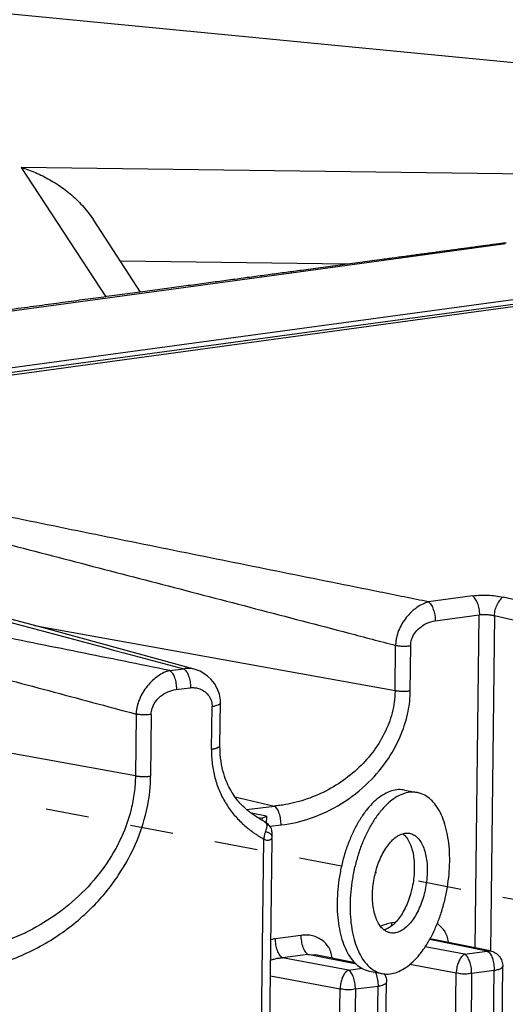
# Model space of a CAD drawing. Header units: inches. Extents: x -1 to 205, y 81 to 217.
# Tile 84 of 108: x 100.11 to 101.35, y 157.36 to 159.88. Entities that reach past the tile are written whole.
import ezdxf

# ---------------------------------------------------------------- set-up
doc = ezdxf.new("R2010")
doc.units = ezdxf.units.IN
doc.header["$LTSCALE"] = 1.1
doc.header["$MEASUREMENT"] = 0
doc.linetypes.add('DASHED', pattern=[0.2, 0.1, -0.1])
doc.layers.get('0').update_dxf_attribs({"linetype": 'CONTINUOUS'})
for name, color, linetype in [('3_ALL_AXES', 7, 'CONTINUOUS'), ('6_ALL_SURFS', 7, 'CONTINUOUS'), ('7_ALL_FEATURES', 7, 'CONTINUOUS')]:
    doc.layers.add(name, color=color, linetype=linetype)

msp = doc.modelspace()

# ---------------------------------------------------------------- linework, layer by layer
at = {"color": 7, "linetype": 'Continuous'}
for p, q in [((100.414947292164, 159.1865359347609), (100.293046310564, 159.372983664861)), ((100.712625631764, 157.8413887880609), (100.725550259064, 157.8388819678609)), ((100.725550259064, 157.8388819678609), (100.725484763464, 157.8335250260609)), ((100.736814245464, 157.8437667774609), (100.736583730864, 157.8249127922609)), ((100.725484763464, 157.8335250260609), (100.719389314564, 157.8372416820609)), ((100.727097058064, 157.8329260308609), (100.725484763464, 157.8335250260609)), ((100.728566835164, 157.8321065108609), (100.727097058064, 157.8329260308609)), ((100.7321482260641, 157.8293025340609), (100.731926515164, 157.8294410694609)), ((100.7322985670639, 157.8292129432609), (100.7321482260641, 157.8293025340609)), ((100.736565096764, 157.8116843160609), (100.7343381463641, 157.8041627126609))]:
    msp.add_line(p, q, dxfattribs=at)
at = {"color": 4, "linetype": 'DASHED'}
for p, q in [((100.929052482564, 157.715473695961), (98.30336480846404, 158.2247438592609)), ((101.450088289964, 157.6144152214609), (101.0160282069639, 157.6986041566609))]:
    msp.add_line(p, q, dxfattribs=at)
at = {"color": 7, "linetype": 'Continuous'}
for points, start_tangent, end_tangent in [([(100.108952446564, 159.5055867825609), (100.145645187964, 159.4924634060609), (100.182182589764, 159.4744521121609), (100.217482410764, 159.4515626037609), (100.250463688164, 159.4238325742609), (100.279951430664, 159.3912597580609), (100.292992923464, 159.3730644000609)], (0.9594180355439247, -0.2819876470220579), (0.5485287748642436, -0.8361316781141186)), ([(99.97611573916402, 157.4490878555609), (100.089073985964, 157.4784827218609), (100.196739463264, 157.5337126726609), (100.287829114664, 157.6072358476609), (100.357550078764, 157.691747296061), (100.405705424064, 157.7817598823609), (100.432417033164, 157.8687318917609), (100.440274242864, 157.9463924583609)], (0.9893352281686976, 0.1456564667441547), (-0.02150031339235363, 0.9997688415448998)), ([(100.732137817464, 157.8292885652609), (100.733960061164, 157.8280360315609), (100.735645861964, 157.8262835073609), (100.737529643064, 157.8218909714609), (100.737771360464, 157.8192409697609)], (0.8673186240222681, -0.4977533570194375), (-0.0005128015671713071, -0.9999998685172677)), ([(100.737771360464, 157.8192409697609), (100.737531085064, 157.8162367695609), (100.736875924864, 157.8129266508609), (100.736565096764, 157.8116843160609)], (-0.0005128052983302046, -0.9999998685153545), (-0.2521427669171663, -0.9676900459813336)), ([(100.731285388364, 157.7930290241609), (100.730903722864, 157.7910173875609), (100.730588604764, 157.7888977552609), (100.730469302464, 157.7878404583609), (100.730378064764, 157.7867860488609), (100.730316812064, 157.7857354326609), (100.730287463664, 157.7846894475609)], (-0.2033427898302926, -0.9791076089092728), (-0.01222334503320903, -0.9999252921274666)), ([(100.7343381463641, 157.8041627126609), (100.733510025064, 157.8014798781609), (100.7323229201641, 157.7973513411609), (100.731308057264, 157.7931376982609), (100.731285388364, 157.7930290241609)], (-0.2977194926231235, -0.9546533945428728), (-0.2033427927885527, -0.9791076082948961))]:
    msp.add_spline(points, degree=3, dxfattribs=dict(at, start_tangent=start_tangent, end_tangent=end_tangent))
at = {"layer": '3_ALL_AXES', "color": 7, "linetype": 'Continuous'}
for p, q in [((101.0902531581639, 157.9106711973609), (101.123398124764, 157.9042425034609)), ((101.000296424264, 157.4468735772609), (101.033441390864, 157.440444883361))]:
    msp.add_line(p, q, dxfattribs=at)
for points, start_tangent, end_tangent in [([(101.090248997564, 157.9106681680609), (101.083837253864, 157.9115741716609), (101.066152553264, 157.9107349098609), (101.048042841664, 157.9051735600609), (101.029876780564, 157.8950033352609), (101.0120241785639, 157.8804312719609), (100.994848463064, 157.8617540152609), (100.978699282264, 157.8393517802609), (100.963905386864, 157.8136806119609), (100.950767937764, 157.7852631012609), (100.939554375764, 157.7546777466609), (100.930492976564, 157.7225471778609), (100.923768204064, 157.6895254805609), (100.919516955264, 157.6562848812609), (100.917825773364, 157.6235020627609)], (-0.981631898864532, 0.1907847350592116), (-0.01222539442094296, -0.999925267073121)), ([(101.1233939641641, 157.9042394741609), (101.116982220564, 157.9051454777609), (101.099297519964, 157.9043062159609), (101.081187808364, 157.8987448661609), (101.063021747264, 157.8885746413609), (101.045169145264, 157.8740025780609), (101.027993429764, 157.8553253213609), (101.0118442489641, 157.8329230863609), (100.997050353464, 157.8072519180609), (100.983912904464, 157.7788344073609), (100.972699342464, 157.7482490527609), (100.963637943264, 157.7161184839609), (100.956913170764, 157.6830967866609), (100.952661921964, 157.6498561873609), (100.950970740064, 157.6170733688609)], (-0.981631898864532, 0.1907847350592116), (-0.01222539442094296, -0.999925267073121)), ([(101.2058687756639, 157.7276140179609), (101.204965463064, 157.7592716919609), (101.2014860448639, 157.7891597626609), (101.195501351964, 157.8166697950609), (101.187133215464, 157.8412417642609), (101.176551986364, 157.8623754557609), (101.163973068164, 157.8796406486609), (101.149652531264, 157.8926858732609), (101.133881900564, 157.9012455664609), (101.1233939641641, 157.9042394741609)], (0.01222539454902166, 0.999925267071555), (-0.9816318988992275, 0.1907847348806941)), ([(101.008322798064, 157.6419450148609), (101.009529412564, 157.6628550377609), (101.012615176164, 157.6840238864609), (101.017495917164, 157.7048741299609), (101.0240385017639, 157.7248370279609), (101.0320644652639, 157.743368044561), (101.041354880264, 157.7599617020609), (101.051656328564, 157.7741653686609), (101.062687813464, 157.7855916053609), (101.074148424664, 157.7939287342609), (101.0856410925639, 157.7989250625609)], (0.012225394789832, 0.999925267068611), (0.9608003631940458, 0.2772411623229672)), ([(101.0856410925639, 157.7989250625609), (101.097103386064, 157.8005164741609), (101.103158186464, 157.7998832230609)], (0.9608003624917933, 0.2772411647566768), (0.9817566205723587, -0.1901418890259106)), ([(101.085721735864, 157.7990141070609), (101.093870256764, 157.7909736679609), (101.101526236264, 157.7792433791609), (101.107647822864, 157.7647725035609), (101.112068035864, 157.7479557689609), (101.114666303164, 157.7292518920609), (101.115371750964, 157.7091710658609)], (0.7905590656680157, -0.6123857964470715), (-0.0122253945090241, -0.9999252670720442)), ([(101.103158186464, 157.7998832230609), (101.107971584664, 157.798587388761), (101.118033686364, 157.7932147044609), (101.127015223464, 157.7845449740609), (101.134671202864, 157.7728146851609), (101.140792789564, 157.7583438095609), (101.1452130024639, 157.7415270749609), (101.147811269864, 157.722823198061), (101.1485167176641, 157.7027423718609)], (0.9817566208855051, -0.1901418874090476), (-0.01222539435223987, -0.999925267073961)), ([(101.033445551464, 157.4404479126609), (101.039857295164, 157.4395419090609), (101.057541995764, 157.4403811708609), (101.0756517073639, 157.4459425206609), (101.093817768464, 157.4561127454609), (101.111670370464, 157.470684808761), (101.128846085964, 157.4893620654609), (101.144995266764, 157.5117643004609), (101.159789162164, 157.5374354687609), (101.172926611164, 157.5658529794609), (101.184140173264, 157.5964383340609), (101.193201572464, 157.6285689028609), (101.199926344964, 157.6615906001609), (101.204177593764, 157.6948311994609), (101.2058687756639, 157.7276140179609)], (0.981631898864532, -0.1907847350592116), (0.01222539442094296, 0.999925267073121)), ([(101.115371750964, 157.7091710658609), (101.114165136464, 157.6882610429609), (101.111079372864, 157.6670921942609), (101.106198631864, 157.646241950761), (101.099656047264, 157.6262790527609), (101.091630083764, 157.6077480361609), (101.082339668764, 157.5911543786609), (101.072038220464, 157.5769507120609), (101.061006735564, 157.5655244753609), (101.049546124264, 157.5571873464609), (101.038053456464, 157.5521910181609)], (-0.012225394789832, -0.999925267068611), (-0.9608003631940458, -0.2772411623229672)), ([(101.1485167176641, 157.7027423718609), (101.147310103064, 157.6818323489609), (101.144224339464, 157.6606635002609), (101.1393435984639, 157.6398132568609), (101.132801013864, 157.6198503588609), (101.124775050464, 157.6013193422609), (101.1154846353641, 157.5847256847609), (101.105183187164, 157.5705220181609), (101.094151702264, 157.559095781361), (101.082691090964, 157.5507586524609), (101.071113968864, 157.5457380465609), (101.059736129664, 157.5441709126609), (101.053681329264, 157.5448041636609)], (-0.01222539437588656, -0.9999252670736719), (-0.9817566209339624, 0.1901418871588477)), ([(101.0379728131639, 157.5521019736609), (101.029824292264, 157.5601424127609), (101.0221683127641, 157.5718727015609), (101.0160467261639, 157.5863435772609), (101.0116265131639, 157.6031603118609), (101.009028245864, 157.6218641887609), (101.008322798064, 157.6419450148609)], (-0.7905590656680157, 0.6123857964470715), (0.0122253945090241, 0.9999252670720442)), ([(100.917825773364, 157.6235020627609), (100.9187290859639, 157.5918443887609), (100.922208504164, 157.5619563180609), (100.928193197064, 157.5344462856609), (100.936561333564, 157.5098743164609), (100.947142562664, 157.4887406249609), (100.959721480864, 157.4714754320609), (100.974042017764, 157.4584302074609), (100.989812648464, 157.4498705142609), (101.000300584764, 157.4468766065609)], (-0.01222539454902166, -0.999925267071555), (0.9816318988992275, -0.1907847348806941)), ([(100.950970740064, 157.6170733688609), (100.951874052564, 157.5854156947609), (100.955353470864, 157.5555276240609), (100.961338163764, 157.5280175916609), (100.969706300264, 157.5034456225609), (100.9802875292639, 157.4823119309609), (100.9928664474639, 157.4650467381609), (101.007186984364, 157.4520015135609), (101.0229576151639, 157.4434418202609), (101.033445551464, 157.4404479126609)], (-0.01222539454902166, -0.999925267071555), (0.9816318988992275, -0.1907847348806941)), ([(101.053681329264, 157.5448041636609), (101.048867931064, 157.5460999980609), (101.038805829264, 157.551472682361), (101.0379728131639, 157.5521019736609)], (-0.9817566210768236, 0.1901418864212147), (-0.7905590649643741, 0.6123857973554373))]:
    msp.add_spline(points, degree=3, dxfattribs=dict(at, start_tangent=start_tangent, end_tangent=end_tangent))
at = {"layer": '6_ALL_SURFS', "color": 7, "linetype": 'Continuous'}
msp.add_line((101.929873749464, 159.2315094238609), (98.61798065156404, 158.7803762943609), dxfattribs=at)
at = {"layer": '7_ALL_FEATURES', "color": 7, "linetype": 'Continuous'}
for p, q in [((99.73214038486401, 159.9338895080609), (102.422335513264, 159.6722986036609)), ((102.418146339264, 159.4758637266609), (100.108952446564, 159.5055867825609)), ((100.108952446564, 159.5055867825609), (100.3254557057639, 159.1744447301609)), ((102.865253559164, 159.3698096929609), (98.58088621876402, 158.787908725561)), ((101.062356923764, 159.2716748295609), (101.311059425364, 159.3057744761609)), ((101.285513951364, 159.3039101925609), (101.279051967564, 159.303029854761)), ((101.291846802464, 159.3047740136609), (101.285513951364, 159.3039101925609)), ((101.298039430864, 159.3056198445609), (101.291846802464, 159.3047740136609)), ((101.307041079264, 159.3068516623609), (101.298039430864, 159.3056198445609)), ((101.315664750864, 159.3080348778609), (101.307041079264, 159.3068516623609)), ((101.311059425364, 159.3057744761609), (101.336830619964, 159.3093129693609)), ((101.3316245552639, 159.310234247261), (101.315664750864, 159.3080348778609)), ((101.342339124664, 159.3117187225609), (101.3316245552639, 159.310234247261)), ((101.336830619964, 159.3093129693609), (101.342559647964, 159.3100997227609)), ((101.3423214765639, 159.3117164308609), (101.340402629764, 159.3113300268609)), ((101.350426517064, 159.3115990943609), (101.342313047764, 159.3116729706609)), ((101.342339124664, 159.3117187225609), (101.342321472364, 159.3117164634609)), ((101.348159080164, 159.3108615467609), (101.342339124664, 159.3117187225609)), ((101.342559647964, 159.3100997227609), (101.348158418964, 159.310868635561)), ((102.346776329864, 159.2817368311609), (98.61885759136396, 158.7739387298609)), ((100.9445444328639, 159.2579103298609), (100.363391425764, 159.2653907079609)), ((101.033143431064, 159.269834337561), (100.8560446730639, 159.2459987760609)), ((100.881380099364, 159.2469116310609), (101.062356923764, 159.2716748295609)), ((101.929873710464, 159.2315097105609), (98.61797976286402, 158.7803828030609)), ((100.117010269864, 159.1426849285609), (100.800531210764, 159.235861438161)), ((100.800531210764, 159.235861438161), (100.881380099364, 159.2469116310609)), ((100.8560446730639, 159.2459987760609), (100.826930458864, 159.2420793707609)), ((98.97458571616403, 158.9874346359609), (100.117010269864, 159.1426849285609)), ((101.264123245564, 158.4081298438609), (101.151901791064, 158.3928446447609)), ((101.4882501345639, 158.3720285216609), (101.342831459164, 158.4049008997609)), ((101.169063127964, 158.3446185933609), (101.281287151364, 158.3599042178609)), ((101.270851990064, 157.5064036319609), (101.281287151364, 158.3599042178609)), ((101.3206315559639, 158.3574962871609), (101.310130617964, 157.4986157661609)), ((101.3206315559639, 158.3574962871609), (101.530258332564, 158.3101857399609)), ((100.143346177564, 158.3320305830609), (101.066019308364, 158.1657479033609)), ((100.401508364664, 157.9471471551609), (98.615741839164, 158.2689751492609)), ((101.066019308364, 158.1657479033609), (101.0674321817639, 158.2813080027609)), ((101.104785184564, 158.1649931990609), (101.106198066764, 158.2805535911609)), ((100.4897254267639, 158.2169692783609), (100.525489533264, 158.2211700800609)), ((100.551891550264, 158.2204731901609), (100.5518313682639, 158.2204898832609)), ((100.505271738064, 158.1681268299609), (100.541043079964, 158.1728963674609)), ((100.5963371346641, 158.0154924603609), (100.597669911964, 158.1245016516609)), ((100.6179612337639, 158.0253394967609), (100.619294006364, 158.1343480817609)), ((100.403440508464, 158.1051788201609), (100.401508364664, 157.9471471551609)), ((100.4422063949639, 158.1044248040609), (100.440274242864, 157.9463924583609)), ((100.617960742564, 158.0253101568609), (100.6179612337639, 158.0253394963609)), ((100.656171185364, 157.8932905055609), (100.757530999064, 157.8695899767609)), ((100.685638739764, 157.8611497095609), (100.757530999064, 157.8695899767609)), ((100.736814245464, 157.8437667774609), (100.698010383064, 157.8512930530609)), ((100.716040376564, 157.8392064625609), (100.713770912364, 157.8406522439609)), ((100.718101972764, 157.8379640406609), (100.716040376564, 157.8392064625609)), ((100.719388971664, 157.837240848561), (100.718101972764, 157.8379640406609)), ((100.725550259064, 157.8388819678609), (100.736814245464, 157.8437667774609)), ((100.729859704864, 157.8311615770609), (100.728566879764, 157.8321064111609)), ((100.7320396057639, 157.8293763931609), (100.729859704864, 157.8311615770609)), ((100.734204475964, 157.8280476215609), (100.732295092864, 157.8292012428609)), ((100.745387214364, 157.8180306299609), (100.775375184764, 157.8218503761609)), ((100.737972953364, 157.8029837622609), (100.734080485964, 157.8042692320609)), ((100.751835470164, 157.7896013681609), (100.751856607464, 157.7900317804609)), ((100.683011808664, 153.9179626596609), (100.730287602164, 157.7846894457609)), ((100.704689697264, 153.9322091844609), (100.751788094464, 157.7844265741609)), ((101.066622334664, 157.5713410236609), (101.0574605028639, 157.5700930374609)), ((101.057665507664, 157.5633028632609), (101.0574605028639, 157.5700930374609)), ((100.825026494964, 157.5384318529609), (100.7600374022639, 157.5295793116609)), ((101.302135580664, 157.4977448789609), (101.154071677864, 157.5275141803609)), ((101.155027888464, 157.5295089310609), (101.160269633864, 157.5286444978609)), ((101.309551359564, 157.4986228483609), (101.160213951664, 157.5286481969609)), ((100.842930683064, 157.4897585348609), (100.777941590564, 157.480905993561)), ((100.842930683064, 157.4897585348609), (100.862845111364, 157.4881235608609)), ((100.967044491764, 157.4648045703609), (100.842930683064, 157.4897585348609)), ((100.963707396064, 157.4678444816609), (100.862790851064, 157.4881344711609)), ((101.244175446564, 157.4898497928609), (101.1428567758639, 157.5087977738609)), ((101.244175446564, 157.4898497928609), (101.302135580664, 157.4977448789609)), ((101.3021355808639, 157.4977448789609), (101.309551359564, 157.4986228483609)), ((100.9467523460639, 157.4493360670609), (100.777941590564, 157.480905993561)), ((101.103872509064, 157.4643198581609), (101.222717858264, 157.4421635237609)), ((101.304576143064, 154.4254824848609), (101.341663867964, 157.4589185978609)), ((100.747513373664, 157.4347935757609), (100.925294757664, 157.4016497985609)), ((100.9467523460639, 157.4493360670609), (100.981961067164, 157.4541320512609)), ((101.015975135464, 157.4441138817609), (101.017689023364, 157.4391573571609)), ((101.185628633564, 154.4086047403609), (101.222717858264, 157.4421635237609)), ((101.2620840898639, 157.4415408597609), (101.224991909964, 154.4077403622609)), ((101.2620840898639, 157.4415408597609), (101.320039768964, 157.4490715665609)), ((101.282952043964, 154.4156354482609), (101.320039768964, 157.4490715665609)), ((100.964660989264, 157.401027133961), (101.0226166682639, 157.4085578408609)), ((100.985528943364, 154.3751217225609), (101.0226166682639, 157.4085578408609)), ((101.007153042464, 154.3849687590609), (101.044240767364, 157.4184048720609)), ((100.888205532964, 154.3680910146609), (100.925294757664, 157.4016497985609)), ((100.964660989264, 157.401027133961), (100.927568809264, 154.3672266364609))]:
    msp.add_line(p, q, dxfattribs=at)
for points in [[(101.269141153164, 159.3016815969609), (101.262404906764, 159.3007663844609), (101.259002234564, 159.3003044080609)], [(101.279051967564, 159.303029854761), (101.272471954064, 159.3021344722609), (101.269141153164, 159.3016815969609)], [(101.152120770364, 159.2858579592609), (101.144256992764, 159.2847979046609), (101.140305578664, 159.2842653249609), (101.136341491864, 159.2837310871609), (101.132364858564, 159.283195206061), (101.128375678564, 159.2826576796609), (101.124373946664, 159.2821185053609), (101.120359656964, 159.2815776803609), (101.1163328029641, 159.2810352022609), (101.112293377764, 159.2804910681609), (101.108241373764, 159.2799452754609), (101.1041767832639, 159.2793978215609), (101.100099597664, 159.2788487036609), (101.096009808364, 159.2782979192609), (101.091907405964, 159.2777454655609), (101.087792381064, 159.277191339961), (101.083664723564, 159.2766355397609), (101.079524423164, 159.2760780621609), (101.0753714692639, 159.2755189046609), (101.071205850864, 159.2749580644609), (101.0670275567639, 159.2743955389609)], [(101.190589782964, 159.2910475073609), (101.183016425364, 159.2900252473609), (101.179206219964, 159.2895110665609), (101.175380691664, 159.2889948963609), (101.1715401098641, 159.2884767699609), (101.167684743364, 159.2879567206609), (101.163814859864, 159.2874347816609), (101.159930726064, 159.2869109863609), (101.156032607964, 159.2863853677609), (101.152120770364, 159.2858579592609)], [(101.216573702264, 159.2945578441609), (101.209235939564, 159.2935660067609), (101.205540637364, 159.2930666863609), (101.201828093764, 159.2925651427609), (101.198098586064, 159.2920614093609), (101.194352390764, 159.2915555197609), (101.190589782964, 159.2910475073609)], [(101.234596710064, 159.2969961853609), (101.2274440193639, 159.2960280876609), (101.223839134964, 159.2955403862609), (101.220215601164, 159.2950502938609), (101.216573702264, 159.2945578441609)], [(101.248666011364, 159.2989022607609), (101.2416714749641, 159.2979543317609), (101.238143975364, 159.2974765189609), (101.234596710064, 159.2969961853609)], [(101.259002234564, 159.3003044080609), (101.252132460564, 159.2993723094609), (101.248666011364, 159.2989022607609)], [(101.0670275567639, 159.2743955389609), (101.058632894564, 159.2732654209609), (101.054416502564, 159.2726978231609), (101.050187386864, 159.2721285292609), (101.045945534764, 159.2715575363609), (101.041690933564, 159.2709848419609), (101.037423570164, 159.2704104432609), (101.033143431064, 159.269834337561)], [(100.826930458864, 159.2420793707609), (100.822024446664, 159.2414188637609), (100.817102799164, 159.2407562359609), (100.812165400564, 159.2400914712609), (100.807212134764, 159.2394245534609), (100.8022428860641, 159.2387554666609), (100.797257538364, 159.2380841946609), (100.792255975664, 159.2374107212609), (100.7872380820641, 159.2367350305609), (100.7822037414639, 159.2360571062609), (100.7771528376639, 159.2353769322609), (100.772085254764, 159.2346944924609), (100.767000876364, 159.2340097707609), (100.761899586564, 159.233322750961), (100.756781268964, 159.2326334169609), (100.751645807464, 159.2319417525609), (100.746493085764, 159.2312477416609), (100.741322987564, 159.2305513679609), (100.7361353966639, 159.2298526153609), (100.730930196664, 159.2291514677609), (100.725707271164, 159.2284479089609), (100.720466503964, 159.2277419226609), (100.715207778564, 159.227033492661), (100.7099309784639, 159.2263226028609), (100.704635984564, 159.2256092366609), (100.699322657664, 159.224893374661), (100.693990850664, 159.2241749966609), (100.6886404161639, 159.2234540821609), (100.683271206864, 159.2227306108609), (100.677883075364, 159.2220045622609), (100.672475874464, 159.2212759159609), (100.667049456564, 159.2205446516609), (100.661603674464, 159.2198107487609), (100.656138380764, 159.2190741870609), (100.650653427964, 159.2183349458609), (100.645148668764, 159.2175930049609), (100.639623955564, 159.2168483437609), (100.634079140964, 159.2161009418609), (100.622928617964, 159.2145978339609)], [(100.622928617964, 159.2145978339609), (100.617322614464, 159.2138420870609), (100.611695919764, 159.2130835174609), (100.606048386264, 159.2123221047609), (100.600379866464, 159.2115578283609), (100.594690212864, 159.2107906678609), (100.5889792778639, 159.2100206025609), (100.583246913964, 159.2092476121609), (100.577492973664, 159.2084716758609), (100.571717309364, 159.2076927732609), (100.5659197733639, 159.2069108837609), (100.560100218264, 159.2061259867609), (100.554258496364, 159.2053380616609), (100.5483944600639, 159.2045470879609), (100.5425079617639, 159.2037530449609), (100.536598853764, 159.2029559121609), (100.5306669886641, 159.2021556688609), (100.524712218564, 159.2013522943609), (100.518734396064, 159.2005457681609), (100.5127333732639, 159.1997360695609), (100.506709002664, 159.1989231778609), (100.500661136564, 159.1981070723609), (100.494589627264, 159.1972877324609), (100.488494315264, 159.1964651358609), (100.482374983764, 159.1956392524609), (100.476231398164, 159.1948100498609), (100.463870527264, 159.1931415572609)], [(100.327695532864, 159.1747474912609), (100.320899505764, 159.1738288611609), (100.314073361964, 159.1729060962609), (100.307216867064, 159.1719791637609), (100.300329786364, 159.1710480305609), (100.293411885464, 159.1701126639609), (100.286462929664, 159.1691730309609), (100.279482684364, 159.1682290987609), (100.272470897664, 159.1672808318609), (100.265427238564, 159.1663281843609), (100.258351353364, 159.1653711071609), (100.251242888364, 159.1644095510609), (100.2441014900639, 159.1634434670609), (100.236926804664, 159.1624728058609), (100.2297184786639, 159.1614975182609), (100.222476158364, 159.1605175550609), (100.215199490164, 159.1595328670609), (100.200541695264, 159.1575491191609)], [(100.463870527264, 159.1931415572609), (100.457652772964, 159.1923022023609), (100.4514098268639, 159.1914593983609), (100.445141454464, 159.1906131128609), (100.438847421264, 159.1897633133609), (100.432527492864, 159.1889099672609), (100.4261814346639, 159.1880530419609), (100.419809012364, 159.1871925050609), (100.413409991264, 159.1863283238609), (100.406984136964, 159.1854604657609), (100.400531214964, 159.1845888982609), (100.394050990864, 159.183713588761), (100.387543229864, 159.1828345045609), (100.3810076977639, 159.1819516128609), (100.374444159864, 159.1810648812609), (100.367852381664, 159.1801742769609), (100.361232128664, 159.1792797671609), (100.354583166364, 159.178381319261), (100.347905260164, 159.1774789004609), (100.341198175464, 159.1765724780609), (100.327695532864, 159.1747474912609)], [(100.200541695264, 159.1575491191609), (100.1931598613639, 159.1565499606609), (100.185742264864, 159.1555458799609), (100.178288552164, 159.1545368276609), (100.170798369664, 159.1535227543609), (100.163271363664, 159.1525036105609), (100.1557071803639, 159.1514793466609), (100.148105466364, 159.1504499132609), (100.140465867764, 159.1494152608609), (100.132788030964, 159.1483753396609), (100.125071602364, 159.1473301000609), (100.117316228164, 159.146279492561), (100.109521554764, 159.1452234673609), (100.101687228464, 159.1441619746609), (100.085898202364, 159.1420223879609)], [(100.551818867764, 158.2204950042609), (100.165876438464, 158.3260182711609), (99.802145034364, 158.4230818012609), (99.46588147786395, 158.5110788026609), (99.14976010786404, 158.5923114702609), (98.88283742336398, 158.6594451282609)], [(100.6164476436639, 158.1567179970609), (100.611109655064, 158.1710608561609), (100.603878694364, 158.1834916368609), (100.595414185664, 158.1939911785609), (100.586247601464, 158.2026215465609), (100.576701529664, 158.2095392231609), (100.566900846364, 158.2149238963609), (100.5568748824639, 158.2189479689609), (100.551891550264, 158.2204731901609)], [(100.6192943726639, 158.1343313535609), (100.619122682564, 158.1406426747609), (100.6164476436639, 158.1567179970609)], [(100.693612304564, 157.8546118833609), (100.691122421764, 157.8565781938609), (100.688641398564, 157.8586023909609), (100.6861679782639, 157.8606882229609), (100.683702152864, 157.8628383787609), (100.6812481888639, 157.8650520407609), (100.6788106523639, 157.8673288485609), (100.676390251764, 157.8696720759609), (100.6739638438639, 157.8721094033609), (100.671502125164, 157.8746781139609), (100.668992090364, 157.877402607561), (100.6664276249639, 157.8803026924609), (100.6638201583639, 157.883379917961), (100.661186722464, 157.8866313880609), (100.658539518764, 157.8900611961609), (100.655891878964, 157.8936713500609), (100.653257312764, 157.8974624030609), (100.650645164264, 157.9014397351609), (100.648064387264, 157.9056086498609), (100.645524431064, 157.9099711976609), (100.643036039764, 157.9145247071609), (100.640612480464, 157.9192606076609), (100.6382634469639, 157.9241759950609), (100.6359809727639, 157.9293087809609), (100.633754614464, 157.9347162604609), (100.631580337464, 157.9404600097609), (100.629461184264, 157.9466061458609), (100.627409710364, 157.9532208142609), (100.625456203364, 157.9603406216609), (100.623643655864, 157.9679636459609), (100.622014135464, 157.9760657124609), (100.620607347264, 157.9846169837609), (100.619460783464, 157.993584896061), (100.618609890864, 158.0029349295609), (100.618089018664, 158.0126275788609), (100.617934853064, 158.0226314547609), (100.617955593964, 158.0253041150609)], [(100.6986209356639, 157.8508405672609), (100.696113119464, 157.8526991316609), (100.693612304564, 157.8546118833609)], [(100.713770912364, 157.8406522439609), (100.711244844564, 157.8422767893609), (100.708671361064, 157.8439374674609), (100.706152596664, 157.8455916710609), (100.703647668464, 157.8472844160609), (100.7011331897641, 157.8490358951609), (100.6986209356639, 157.8508405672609)], [(100.738698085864, 157.8248166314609), (100.7364623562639, 157.8265217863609), (100.734204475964, 157.8280476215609)], [(100.747793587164, 157.8145071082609), (100.745509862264, 157.8178857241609), (100.743187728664, 157.8206292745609), (100.740938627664, 157.8228730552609), (100.738698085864, 157.8248166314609)], [(100.751864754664, 157.7900239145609), (100.751934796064, 157.7914820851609), (100.751933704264, 157.7932257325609), (100.751841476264, 157.7951450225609), (100.751675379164, 157.7972095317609), (100.751466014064, 157.7994320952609), (100.751275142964, 157.8019114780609), (100.751028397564, 157.8046665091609), (100.750534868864, 157.8076646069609), (100.749532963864, 157.8109457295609), (100.747793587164, 157.8145071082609)]]:
    msp.add_lwpolyline(points, dxfattribs=at)
for points, start_tangent, end_tangent in [([(101.151902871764, 158.3928500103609), (101.089565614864, 158.4054102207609), (101.027283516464, 158.4179667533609), (100.902904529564, 158.4430644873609), (100.7787496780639, 158.4681458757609), (100.654791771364, 158.4932159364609), (100.407350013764, 158.5433377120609), (100.160319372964, 158.5934465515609), (99.91359789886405, 158.6436602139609), (99.79033343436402, 158.6688650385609), (99.66707781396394, 158.6941442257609), (99.54378189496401, 158.7195006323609), (99.48210548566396, 158.7322098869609), (99.42040306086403, 158.7449410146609), (99.35866960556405, 158.7576949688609), (99.29690031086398, 158.770472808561), (99.235090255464, 158.7832757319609), (99.17323333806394, 158.7961052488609)], (-0.9803113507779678, 0.1974579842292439), (-0.9791344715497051, 0.2032134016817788)), ([(99.16186708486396, 158.7711272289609), (99.22173504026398, 158.7563182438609), (99.28154060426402, 158.7414806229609), (99.34128795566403, 158.7266135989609), (99.40098131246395, 158.7117163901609), (99.46062521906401, 158.6967881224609), (99.520224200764, 158.6818279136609), (99.639304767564, 158.6518082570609), (99.75825767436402, 158.6216504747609), (99.87711639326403, 158.5913290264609), (100.1146850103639, 158.5301060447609), (100.352294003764, 158.4683920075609), (100.590168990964, 158.4064527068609), (100.709261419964, 158.3753435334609), (100.8284873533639, 158.3441225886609), (100.947869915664, 158.3127818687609), (101.007627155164, 158.2970640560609), (101.067433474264, 158.2813129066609)], (0.970825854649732, -0.2397856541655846), (0.9669729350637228, -0.2548790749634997)), ([(98.88252456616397, 158.6582566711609), (98.93138418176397, 158.6454895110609), (98.98337728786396, 158.631882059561), (99.03528312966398, 158.6182759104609), (99.08711097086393, 158.6046693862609), (99.13887237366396, 158.5910599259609), (99.19057163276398, 158.5774467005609), (99.29379204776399, 158.5502077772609), (99.39679286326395, 158.5229502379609), (99.49959422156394, 158.4956641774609), (99.70477255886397, 158.440998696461), (99.90975958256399, 158.386245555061), (100.114813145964, 158.3313998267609), (100.525488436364, 158.2211660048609)], (0.967562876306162, -0.2526303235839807), (0.9656306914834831, -0.2599180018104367)), ([(100.489726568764, 158.2169749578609), (100.372588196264, 158.2405485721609), (100.255672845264, 158.2641129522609), (100.0224539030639, 158.3112240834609), (99.78988564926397, 158.3583374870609), (99.557730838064, 158.4054638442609), (99.32593142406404, 158.4527184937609), (99.21016490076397, 158.4764518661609), (99.094437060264, 158.5002630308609), (98.978702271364, 158.5241535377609), (98.92082031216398, 158.5361303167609), (98.86292233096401, 158.5481291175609), (98.80500388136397, 158.560150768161), (98.747060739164, 158.5721962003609), (98.68908854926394, 158.584266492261), (98.63108158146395, 158.5963630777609)], (-0.9803778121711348, 0.1971277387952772), (-0.9789082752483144, 0.204300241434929)), ([(98.61943729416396, 158.5711760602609), (98.67549526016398, 158.5572368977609), (98.73149492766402, 158.5432595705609), (98.78743975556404, 158.5292434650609), (98.84333366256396, 158.5151878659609), (98.89918089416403, 158.5010919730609), (98.95498566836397, 158.4869550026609), (99.06648398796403, 158.4585548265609), (99.17786077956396, 158.4299811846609), (99.28914675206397, 158.4012072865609), (99.51156830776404, 158.3429630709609), (99.73401541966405, 158.2841179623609), (99.95670187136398, 158.2249799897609), (100.179787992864, 158.1653697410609), (100.2915329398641, 158.1353565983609), (100.403444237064, 158.1051926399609)], (0.9705555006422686, -0.240877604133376), (0.965478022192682, -0.2604845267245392)), ([(101.151901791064, 158.3928446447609), (101.144307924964, 158.3904792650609), (101.1367090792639, 158.3872531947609), (101.121747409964, 158.3783567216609), (101.114533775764, 158.3728257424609), (101.107587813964, 158.3666580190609), (101.094753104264, 158.3526443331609), (101.083770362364, 158.3367062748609), (101.0752164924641, 158.3191477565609), (101.069567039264, 158.3005554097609), (101.068032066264, 158.2909844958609), (101.0676129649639, 158.2861567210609), (101.067432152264, 158.2813080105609)], (-0.9689736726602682, -0.2471639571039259), (-0.01239803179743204, -0.9999231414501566)), ([(101.151901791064, 158.3928446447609), (101.155242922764, 158.3898676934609), (101.158427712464, 158.3854977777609), (101.163957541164, 158.3736213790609), (101.167749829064, 158.3593001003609), (101.169063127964, 158.3446185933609)], (0.8394448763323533, -0.5434448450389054), (-0.01223514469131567, -0.9999251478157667)), ([(101.264123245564, 158.4081298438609), (101.284347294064, 158.4099094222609), (101.304044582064, 158.4099221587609), (101.323458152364, 158.4082881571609), (101.342831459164, 158.4049008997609)], (0.9916576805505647, 0.1288993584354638), (0.9765789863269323, -0.2151592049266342)), ([(101.282773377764, 158.3600892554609), (101.281318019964, 158.3752152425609), (101.277153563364, 158.3893232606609), (101.2711364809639, 158.4008244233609), (101.2677008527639, 158.4051009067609), (101.264123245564, 158.4081298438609)], (0.01222539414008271, 0.9999252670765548), (-0.8394435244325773, 0.5434469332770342)), ([(101.342831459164, 158.4049008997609), (101.3388878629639, 158.4022031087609), (101.334881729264, 158.3980513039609), (101.327393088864, 158.3864665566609), (101.321788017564, 158.3723084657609), (101.319488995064, 158.3577388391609)], (-0.8986610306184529, -0.4386437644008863), (-0.01222539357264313, -0.9999252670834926)), ([(101.106198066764, 158.2805535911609), (101.108327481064, 158.2959914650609), (101.115964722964, 158.3119551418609), (101.129182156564, 158.3265290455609), (101.1472583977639, 158.3378837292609), (101.169063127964, 158.3446185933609)], (-0.04111845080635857, 0.9991542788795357), (0.9829696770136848, 0.183767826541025)), ([(101.2812899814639, 158.3599113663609), (101.282773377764, 158.3600892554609), (101.291678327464, 158.3606207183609), (101.3012991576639, 158.3603842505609), (101.310833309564, 158.3593913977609), (101.319488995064, 158.3577388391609), (101.320629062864, 158.3574508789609)], (0.9916741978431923, 0.128772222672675), (0.9675833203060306, -0.2525520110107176)), ([(101.067432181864, 158.281308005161), (101.069622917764, 158.2809386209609), (101.070748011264, 158.2807681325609), (101.0718919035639, 158.2806073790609), (101.074232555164, 158.2803159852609), (101.076636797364, 158.2800663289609), (101.081595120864, 158.2796990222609), (101.086671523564, 158.2795141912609), (101.0917621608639, 158.2795114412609), (101.096770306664, 158.2796858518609), (101.1016090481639, 158.2800338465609), (101.103939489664, 158.2802723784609), (101.106198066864, 158.2805535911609)], (0.9841090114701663, -0.17756535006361), (0.9908418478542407, 0.1350275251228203)), ([(100.4897254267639, 158.2169692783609), (100.485970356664, 158.2159853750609), (100.482192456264, 158.2147700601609), (100.474595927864, 158.2116510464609), (100.459493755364, 158.2028159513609), (100.445051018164, 158.1910485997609), (100.431851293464, 158.1768553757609), (100.420499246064, 158.160669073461), (100.411574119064, 158.1430043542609), (100.405667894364, 158.1243593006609), (100.4040634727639, 158.1147970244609), (100.403626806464, 158.1099909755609), (100.403440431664, 158.1051788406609)], (-0.9741197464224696, -0.2260325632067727), (-0.01239398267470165, -0.9999231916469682)), ([(100.4897254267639, 158.2169692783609), (100.490625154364, 158.2163486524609), (100.491508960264, 158.2156343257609), (100.493237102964, 158.2139551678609), (100.494910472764, 158.2119707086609), (100.496513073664, 158.209696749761), (100.499434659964, 158.2043371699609), (100.501918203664, 158.1980827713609), (100.505306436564, 158.1837098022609), (100.506153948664, 158.1760252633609), (100.506378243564, 158.1721874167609), (100.506455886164, 158.1683800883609)], (0.8472919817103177, -0.5311273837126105), (-0.002061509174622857, -0.9999978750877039)), ([(100.551831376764, 158.2204899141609), (100.540306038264, 158.222387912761), (100.532957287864, 158.2222716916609), (100.525489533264, 158.2211700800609)], (-0.9638293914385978, 0.2665199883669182), (-0.9784441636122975, -0.2065115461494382)), ([(100.5254895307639, 158.2211700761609), (100.527324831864, 158.2198151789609), (100.529094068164, 158.2181617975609), (100.5323903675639, 158.2139265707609), (100.533739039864, 158.2116855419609)], (0.8473094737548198, -0.531099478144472), (0.4886048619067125, -0.8725051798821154)), ([(100.533739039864, 158.2116855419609), (100.535313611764, 158.2086157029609), (100.537812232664, 158.2024463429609), (100.5412675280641, 158.1884267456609)], (0.4886048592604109, -0.8725051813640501), (0.1526364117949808, -0.9882824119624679)), ([(100.4422063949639, 158.1044248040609), (100.444362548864, 158.1200289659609), (100.452206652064, 158.1361298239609), (100.465752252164, 158.1507954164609), (100.4842059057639, 158.1620644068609), (100.505271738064, 158.1681268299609)], (-0.04474733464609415, 0.9989983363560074), (0.9882565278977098, 0.1528039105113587)), ([(100.541057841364, 158.1727843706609), (100.542220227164, 158.1729158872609), (100.547536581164, 158.1730951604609), (100.5528052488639, 158.1728442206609), (100.563029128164, 158.1709227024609), (100.576813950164, 158.1643401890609), (100.587942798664, 158.1541173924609), (100.595287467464, 158.1406902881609), (100.597200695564, 158.1329161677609), (100.5976249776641, 158.1287804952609), (100.5976699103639, 158.1245016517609)], (0.9914256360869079, 0.1306721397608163), (-0.04477855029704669, -0.9989969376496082)), ([(100.5412675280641, 158.1884267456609), (100.542220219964, 158.1729158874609)], (0.1526364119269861, -0.9882824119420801), (-0.03249284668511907, -0.9994719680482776)), ([(101.066019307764, 158.1657479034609), (101.065451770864, 158.1512776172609), (101.063979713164, 158.1369488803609), (101.058476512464, 158.1088263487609), (101.038335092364, 158.0553138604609), (101.007887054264, 158.0065099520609), (100.968377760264, 157.9634185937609), (100.920948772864, 157.9269087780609), (100.868306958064, 157.8985000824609), (100.813307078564, 157.8793169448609), (100.785430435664, 157.8732707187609), (100.771472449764, 157.8711356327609), (100.757530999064, 157.8695899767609)], (-0.00488332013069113, -0.999988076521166), (-0.9960006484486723, -0.08934600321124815)), ([(101.0660194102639, 158.1657484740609), (101.068198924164, 158.1653847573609), (101.070462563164, 158.165059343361), (101.075235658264, 158.1645194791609), (101.085259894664, 158.1639675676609), (101.095356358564, 158.1641278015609), (101.100219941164, 158.1644800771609), (101.104785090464, 158.1649938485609)], (0.9845936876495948, -0.1748578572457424), (0.9895549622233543, 0.1441560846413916)), ([(100.775375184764, 157.8218503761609), (100.849414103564, 157.838294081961), (100.9289781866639, 157.8761204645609), (100.998460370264, 157.9305582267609), (101.049046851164, 157.9917555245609), (101.081823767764, 158.0537449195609), (101.099564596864, 158.1122816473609), (101.104785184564, 158.1649931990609)], (0.9967591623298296, 0.08044359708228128), (-0.02087004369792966, 0.9997821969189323)), ([(100.6192891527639, 158.1343289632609), (100.619212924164, 158.1336626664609), (100.617224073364, 158.1308250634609), (100.612751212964, 158.1282438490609), (100.606082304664, 158.1260820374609), (100.597669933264, 158.1245016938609)], (-0.01522731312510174, -0.999884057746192), (-0.9924189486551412, -0.1229008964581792)), ([(100.4422064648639, 158.1044243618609), (100.439961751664, 158.1041467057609), (100.437641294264, 158.1039103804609), (100.432778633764, 158.1035567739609), (100.422679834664, 158.1033856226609), (100.417608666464, 158.103570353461), (100.412645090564, 158.1039379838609), (100.4102235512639, 158.1041895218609), (100.407873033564, 158.104482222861), (100.405615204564, 158.1048118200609), (100.403440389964, 158.1051781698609)], (-0.9877342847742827, -0.1561441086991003), (-0.9841105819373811, 0.1775566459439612)), ([(100.596337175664, 158.015492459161), (100.596284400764, 158.0057590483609), (100.596577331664, 157.9961641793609), (100.598167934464, 157.9774063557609), (100.605123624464, 157.9416989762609), (100.616564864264, 157.9084296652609), (100.632310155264, 157.8778322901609), (100.651847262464, 157.8499472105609), (100.675025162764, 157.8251289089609), (100.687857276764, 157.8139326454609), (100.697103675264, 157.8066613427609)], (-0.02856517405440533, -0.9995919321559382), (0.7980970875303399, -0.6025288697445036)), ([(100.596337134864, 158.0154924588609), (100.598495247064, 158.015811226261), (100.599530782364, 158.0159828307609), (100.600539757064, 158.0161625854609), (100.602484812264, 158.0165467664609), (100.604342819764, 158.0169644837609), (100.607815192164, 158.0179049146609), (100.6109182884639, 158.0189954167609), (100.615689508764, 158.0216280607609), (100.617149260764, 158.0231099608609), (100.617879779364, 158.0246516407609), (100.617951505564, 158.0253102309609)], (0.9932688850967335, 0.115831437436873), (0.008032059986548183, 0.9999677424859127)), ([(100.401508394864, 157.9471471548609), (100.400626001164, 157.9253641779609), (100.398473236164, 157.9037838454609), (100.390524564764, 157.8613766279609), (100.361149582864, 157.7803135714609), (100.315823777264, 157.7056048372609), (100.256760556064, 157.6393151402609), (100.186306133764, 157.5832518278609), (100.108080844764, 157.5396014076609), (100.025873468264, 157.5098975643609), (99.984201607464, 157.5003898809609), (99.96336143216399, 157.4969889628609), (99.94257402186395, 157.4944892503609)], (-0.01061166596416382, -0.9999436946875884), (-0.9951535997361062, -0.09833266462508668)), ([(100.4015083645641, 157.9471471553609), (100.4037230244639, 157.9467763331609), (100.406009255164, 157.9464474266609), (100.410766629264, 157.9459132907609), (100.420748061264, 157.9453574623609), (100.430802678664, 157.9455232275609), (100.440274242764, 157.946392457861)], (0.9841458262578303, -0.1773611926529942), (0.9908497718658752, 0.134969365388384)), ([(100.7742602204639, 157.8211679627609), (100.774103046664, 157.8286446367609), (100.773271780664, 157.8362446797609), (100.769733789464, 157.8507000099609), (100.7642266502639, 157.8624254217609), (100.7609687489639, 157.8666613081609), (100.759269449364, 157.8682993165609), (100.757530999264, 157.8695899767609)], (0.03307423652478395, 0.9994528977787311), (-0.8472673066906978, 0.5311667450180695)), ([(100.697103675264, 157.8066613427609), (100.701389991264, 157.8034839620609), (100.708397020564, 157.7985290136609), (100.715553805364, 157.7937477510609), (100.722852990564, 157.7891359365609), (100.730287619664, 157.7846894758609)], (0.7980970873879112, -0.6025288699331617), (0.8642754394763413, -0.5030188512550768)), ([(100.730287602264, 157.7846894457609), (100.7390482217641, 157.7822912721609), (100.746940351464, 157.783602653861), (100.751469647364, 157.7879994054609), (100.751770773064, 157.7896045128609)], (0.8994377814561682, -0.4370488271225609), (0.04854851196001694, 0.9988208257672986)), ([(100.7517780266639, 157.7900306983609), (100.750748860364, 157.7939662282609), (100.7446319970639, 157.7998282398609), (100.737972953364, 157.8029837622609)], (-0.01376816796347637, 0.9999052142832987), (-0.9368282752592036, 0.3497896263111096)), ([(101.0574605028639, 157.5700930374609), (101.042055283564, 157.5665890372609), (101.0290489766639, 157.561559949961)], (-0.9884130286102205, -0.1517882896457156), (-0.9043062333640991, -0.4268843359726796)), ([(101.194472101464, 157.5465519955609), (101.188367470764, 157.5554066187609), (101.178090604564, 157.5653491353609), (101.173875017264, 157.5683422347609)], (-0.4954137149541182, 0.8686571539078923), (-0.8374937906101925, 0.5464468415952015)), ([(100.825026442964, 157.5384318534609), (100.825289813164, 157.5311220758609), (100.826234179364, 157.5233624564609), (100.827836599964, 157.5156050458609), (100.830074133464, 157.5083019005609), (100.8328928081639, 157.501859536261), (100.8361145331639, 157.4965023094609), (100.837814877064, 157.4942877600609), (100.839530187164, 157.4924090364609), (100.8403881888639, 157.4916034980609), (100.841245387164, 157.490892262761), (100.8420969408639, 157.4902775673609), (100.8429306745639, 157.489758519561)], (-0.008541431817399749, -0.9999635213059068), (0.8715507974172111, -0.4903052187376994)), ([(100.897049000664, 157.5060382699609), (100.8909443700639, 157.5148928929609), (100.8806675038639, 157.5248354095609), (100.8684512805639, 157.5323060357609), (100.854820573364, 157.5371226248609), (100.840224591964, 157.5391198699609), (100.832677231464, 157.5390950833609), (100.825026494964, 157.5384318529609)], (-0.495413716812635, 0.8686571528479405), (-0.9916021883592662, -0.1293255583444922)), ([(101.202564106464, 157.5203595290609), (101.2024642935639, 157.5214601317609), (101.201217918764, 157.5291736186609), (101.196223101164, 157.5432594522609), (101.194472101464, 157.5465519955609)], (-0.08173963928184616, 0.9966537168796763), (-0.4954137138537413, 0.8686571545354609)), ([(100.7600374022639, 157.5295793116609), (100.748366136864, 157.5271442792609)], (-0.9883630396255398, -0.1521134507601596), (-0.9662327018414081, -0.2576710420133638)), ([(100.777941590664, 157.480905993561), (100.774553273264, 157.4835309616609), (100.771116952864, 157.4875973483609), (100.7650894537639, 157.499437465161), (100.7612214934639, 157.5144968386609), (100.760037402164, 157.5295793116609)], (-0.8715493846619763, 0.4903077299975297), (0.0122253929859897, 0.9999252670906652)), ([(100.905141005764, 157.4798458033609), (100.9050411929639, 157.4809464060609), (100.9037948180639, 157.4886598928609), (100.898800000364, 157.5027457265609), (100.897049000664, 157.5060382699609)], (-0.08173964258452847, 0.9966537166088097), (-0.4954137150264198, 0.8686571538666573)), ([(101.244175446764, 157.4898497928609), (101.2376661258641, 157.4850465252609), (101.231748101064, 157.4769607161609), (101.227000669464, 157.4663838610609), (101.223888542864, 157.454351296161), (101.222717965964, 157.4421636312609)], (-0.9114983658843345, -0.4113036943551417), (-0.01396668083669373, -0.9999024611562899)), ([(101.2620832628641, 157.4415416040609), (101.2606968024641, 157.4575798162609), (101.256825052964, 157.4718617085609), (101.251035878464, 157.4831692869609), (101.244175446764, 157.4898497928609)], (0.007647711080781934, 0.9999707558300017), (-0.8715493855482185, 0.4903077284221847)), ([(101.302135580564, 157.4977448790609), (101.3097267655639, 157.4914139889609)], (0.9204811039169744, -0.390787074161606), (0.592071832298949, -0.805885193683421)), ([(101.309551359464, 157.4986228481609), (101.322396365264, 157.4936170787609), (101.332980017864, 157.4842970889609)], (0.980380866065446, -0.1971125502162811), (0.6222640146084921, -0.7828074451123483)), ([(101.3097267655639, 157.4914139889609), (101.3151121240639, 157.4796710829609)], (0.5920718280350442, -0.8058851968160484), (0.290615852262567, -0.9568398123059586)), ([(101.332980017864, 157.4842970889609), (101.3395703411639, 157.4721875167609)], (0.6222640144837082, -0.7828074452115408), (0.3191904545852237, -0.9476905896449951)), ([(100.7478975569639, 157.4751922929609), (100.756451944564, 157.4778083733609), (100.767282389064, 157.479986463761), (100.777941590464, 157.480905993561)], (0.9421447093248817, 0.3352064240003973), (0.9997069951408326, 0.02420586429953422)), ([(101.3151121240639, 157.4796710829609), (101.318518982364, 157.4645865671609), (101.3200397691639, 157.4490715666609)], (0.2906158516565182, -0.9568398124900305), (0.03537023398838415, -0.9993742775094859)), ([(101.320039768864, 157.4490715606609), (101.331003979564, 157.4513266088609), (101.338487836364, 157.454540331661), (101.341603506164, 157.4583314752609), (101.341615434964, 157.4589149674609)], (0.9908497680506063, 0.1349693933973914), (-0.07474560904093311, 0.9972026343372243)), ([(101.3395703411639, 157.4721875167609), (101.341663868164, 157.4589185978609)], (0.3191904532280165, -0.9476905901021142), (-0.01222539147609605, -0.9999252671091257)), ([(100.946752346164, 157.4493360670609), (100.940243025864, 157.4445327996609), (100.934325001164, 157.4364469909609), (100.929577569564, 157.4258701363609), (100.9264654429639, 157.4138375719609), (100.925294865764, 157.4016499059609)], (-0.9114983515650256, -0.4113037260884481), (-0.0139666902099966, -0.9999024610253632)), ([(100.964660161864, 157.4010278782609), (100.963273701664, 157.4170660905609), (100.959401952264, 157.4313479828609), (100.953612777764, 157.4426555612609), (100.946752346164, 157.4493360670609)], (0.007647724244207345, 0.9999707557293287), (-0.8715493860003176, 0.4903077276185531)), ([(101.017689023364, 157.4391573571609), (101.021095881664, 157.424072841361), (101.022616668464, 157.4085578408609)], (0.2906158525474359, -0.9568398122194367), (0.0353702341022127, -0.9993742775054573)), ([(101.038143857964, 157.4401243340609), (101.042147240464, 157.4316737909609)], (0.5306588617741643, -0.8475854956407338), (0.3191904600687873, -0.9476905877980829)), ([(101.222731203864, 157.4432550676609), (101.235450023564, 157.4404468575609), (101.248999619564, 157.4401493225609), (101.262094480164, 157.4423906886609)], (0.9461811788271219, -0.3236374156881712), (0.9620456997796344, 0.2728883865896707)), ([(101.022616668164, 157.4085578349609), (101.033580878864, 157.4108128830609), (101.0410647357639, 157.4140266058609), (101.044180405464, 157.4178177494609), (101.044192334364, 157.4184012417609)], (0.9908497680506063, 0.1349693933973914), (-0.07474560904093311, 0.9972026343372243)), ([(101.042147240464, 157.4316737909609), (101.044240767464, 157.4184048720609)], (0.3191904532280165, -0.9476905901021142), (-0.01222539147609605, -0.9999252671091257)), ([(100.925308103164, 157.4027413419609), (100.938026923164, 157.3999331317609), (100.951576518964, 157.3996355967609), (100.964671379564, 157.4018769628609)], (0.9461811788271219, -0.3236374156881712), (0.9620456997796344, 0.2728883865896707))]:
    msp.add_spline(points, degree=3, dxfattribs=dict(at, start_tangent=start_tangent, end_tangent=end_tangent))

doc.saveas('drawing.dxf')
